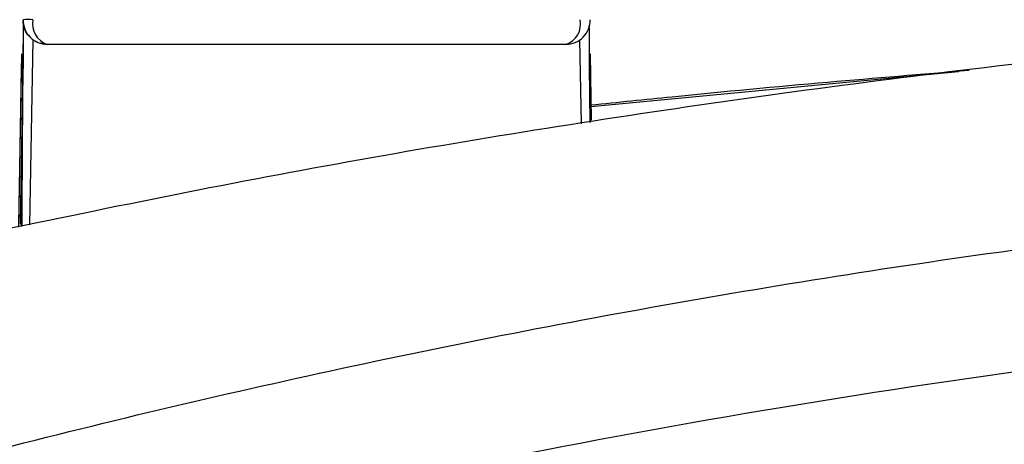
# Model space of a CAD drawing. Header units: millimetres. Extents: x -0.201 to 0.721, y -0.195 to 0.483.
# Tile 4 of 188: x 0.062 to 0.082, y -0.055 to -0.046. Entities that reach past the tile are written whole.
import ezdxf

# ---------------------------------------------------------------- set-up
doc = ezdxf.new("R2010")
doc.units = ezdxf.units.MM

msp = doc.modelspace()

# ---------------------------------------------------------------- linework, layer by layer
at = {"color": 7, "linetype": 'Continuous', "lineweight": 25}
for p, q in [((0.061949, -0.046104), (0.061913, -0.050268)), ((0.061939, -0.046511), (0.061906, -0.05027)), ((0.061939, -0.046511), (0.061946, -0.046511)), ((0.062146, -0.046416), (0.062078, -0.050235)), ((0.062445, -0.046511), (0.062439, -0.046511)), ((0.073148, -0.046511), (0.062445, -0.046511)), ((0.073467, -0.048151), (0.073436, -0.046416)), ((0.061855, -0.050228), (0.061917, -0.046708)), ((0.073645, -0.046707), (0.073668, -0.048078)), ((0.061906, -0.047002), (0.061849, -0.050281)), ((0.073647, -0.048121), (0.073637, -0.046967)), ((0.073664, -0.047793), (0.08125, -0.047074)), ((0.061931, -0.047417), (0.061883, -0.050222)), ((0.07364, -0.047353), (0.073645, -0.048122))]:
    msp.add_line(p, q, dxfattribs=at)
for centre, radius, start, end in [((0.062047, -0.050009), 0.0040081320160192, 88.53266, 91.469623), ((0.062445, -0.046011), 0.0004999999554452, 179.001136, 270.001136), ((0.062586, -0.046089), 0.0004449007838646, 168.720038, 251.413498), ((0.073006, -0.046089), 0.0004448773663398, 288.52345, 11.264562), ((0.073148, -0.046011), 0.0004999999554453, 270.001147, 1.001147)]:
    msp.add_arc(centre, radius, start, end, dxfattribs=at)
for points, knots in [([(0.0598721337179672, -0.0506798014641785), (0.0623947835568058, -0.0501523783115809), (0.0674458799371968, -0.0490963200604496), (0.0751744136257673, -0.0478242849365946), (0.0830114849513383, -0.0467952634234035), (0.0910839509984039, -0.0460317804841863), (0.0993613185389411, -0.0455558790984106), (0.1067341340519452, -0.0454150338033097), (0.1147792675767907, -0.0455114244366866), (0.121753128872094, -0.0458434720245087), (0.1287086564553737, -0.0464221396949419), (0.1339399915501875, -0.0469824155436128), (0.1391608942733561, -0.047665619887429), (0.1443641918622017, -0.0484733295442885), (0.1498901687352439, -0.0494532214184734), (0.1536433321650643, -0.050245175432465), (0.1556940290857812, -0.0506778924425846)], [0, 0, 0, 0, 0.0812306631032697, 0.1626479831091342, 0.2446651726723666, 0.3268981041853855, 0.4134742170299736, 0.5003212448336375, 0.5538800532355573, 0.6612073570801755, 0.715378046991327, 0.7696128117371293, 0.8242335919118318, 0.8790413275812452, 0.9339091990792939, 1, 1, 1, 1]), ([(0.0619392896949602, -0.0460024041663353), (0.0619392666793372, -0.0460037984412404), (0.0619386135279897, -0.0460433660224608), (0.0619450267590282, -0.0460826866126), (0.0619512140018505, -0.0461206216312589)], [0, 0, 0, 0, 0.0352378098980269, 1, 1, 1, 1]), ([(0.0619512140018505, -0.0461206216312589), (0.0619493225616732, -0.0463309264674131), (0.061945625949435, -0.0467419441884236), (0.0619427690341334, -0.0471529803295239), (0.0619413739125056, -0.0473537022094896)], [0, 0, 0, 0, 0.5116685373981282, 1, 1, 1, 1]), ([(0.0621457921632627, -0.0464159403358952), (0.0620969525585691, -0.0463712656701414), (0.062000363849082, -0.0462829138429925), (0.0619674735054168, -0.0461743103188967), (0.0619512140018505, -0.0461206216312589)], [0, 0, 0, 0, 0.5056450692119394, 1, 1, 1, 1]), ([(0.0736400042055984, -0.047353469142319), (0.0736384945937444, -0.0471397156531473), (0.0736355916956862, -0.0467286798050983), (0.0736318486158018, -0.0463176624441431), (0.0736300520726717, -0.0461203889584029)], [0, 0, 0, 0, 0.5200361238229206, 1, 1, 1, 1]), ([(0.0624393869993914, -0.0465111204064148), (0.062367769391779, -0.0465033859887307), (0.0622634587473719, -0.0464921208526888), (0.0621738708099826, -0.0464341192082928), (0.0621457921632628, -0.0464159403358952)], [0, 0, 0, 0, 0.6865800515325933, 1, 1, 1, 1]), ([(0.0619170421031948, -0.0467076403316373), (0.0619149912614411, -0.0467674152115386), (0.0619113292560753, -0.0468741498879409), (0.0619079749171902, -0.0469632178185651), (0.0619064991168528, -0.0470024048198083)], [0, 0, 0, 0, 0.5600324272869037, 1, 1, 1, 1]), ([(0.0736629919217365, -0.0477626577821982), (0.0742207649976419, -0.0477048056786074), (0.0758498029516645, -0.0475358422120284), (0.0784506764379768, -0.0472923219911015), (0.0804953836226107, -0.0471249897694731), (0.0814664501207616, -0.0470455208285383)], [0, 0, 0, 0, 0.2146969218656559, 0.6270461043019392, 1, 1, 1, 1]), ([(0.0619251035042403, -0.0502659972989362), (0.0619274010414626, -0.0497817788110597), (0.0619320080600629, -0.0488108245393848), (0.061938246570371, -0.0478402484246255), (0.0619413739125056, -0.0473537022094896)], [0, 0, 0, 0, 0.4987037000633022, 1, 1, 1, 1]), ([(0.0470350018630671, -0.0592002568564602), (0.0494617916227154, -0.0583943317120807), (0.0543153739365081, -0.0567824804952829), (0.0617277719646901, -0.0547453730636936), (0.0692244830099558, -0.0529924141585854), (0.0768149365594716, -0.0515524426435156), (0.0844713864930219, -0.0504255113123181), (0.092214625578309, -0.0496132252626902), (0.1000234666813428, -0.0491232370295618), (0.108740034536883, -0.0489438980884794), (0.1183289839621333, -0.0492171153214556), (0.128784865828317, -0.0501031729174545), (0.1392306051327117, -0.0515830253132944), (0.1493674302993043, -0.0536231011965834), (0.1591633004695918, -0.0561226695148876), (0.1654058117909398, -0.0581718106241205), (0.1685315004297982, -0.0591978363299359)], [0, 0, 0, 0, 0.0619976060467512, 0.1239952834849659, 0.1863028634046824, 0.2486105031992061, 0.3112314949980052, 0.3738524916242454, 0.4372850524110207, 0.5008311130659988, 0.5851230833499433, 0.6696821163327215, 0.7550618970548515, 0.8407201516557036, 0.9202469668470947, 1, 1, 1, 1]), ([(0.1664497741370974, -0.0611198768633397), (0.1660548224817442, -0.0609876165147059), (0.1640799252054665, -0.0603262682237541), (0.1589118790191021, -0.0587032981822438), (0.1508578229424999, -0.0565256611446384), (0.1410584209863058, -0.0544485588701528), (0.1303924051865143, -0.0527848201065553), (0.1188567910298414, -0.0517086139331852), (0.1064840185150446, -0.051391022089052), (0.0941038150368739, -0.051896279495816), (0.0817974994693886, -0.0532166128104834), (0.070183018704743, -0.055274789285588), (0.0592689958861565, -0.0578880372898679), (0.0525008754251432, -0.0600441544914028), (0.0491168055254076, -0.0611222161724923)], [0, 0, 0, 0, 0.0104675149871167, 0.0523412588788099, 0.1361125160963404, 0.2200093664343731, 0.3039064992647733, 0.4071975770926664, 0.5108415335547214, 0.6146051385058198, 0.7182489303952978, 0.8215398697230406, 0.9107696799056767, 1, 1, 1, 1]), ([(0.164404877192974, -0.0631858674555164), (0.1607361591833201, -0.0620526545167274), (0.1533988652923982, -0.0597862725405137), (0.1421329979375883, -0.0572848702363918), (0.1307371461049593, -0.0554519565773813), (0.1192311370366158, -0.0543591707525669), (0.1077071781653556, -0.0540004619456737), (0.0962120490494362, -0.0543692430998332), (0.0847771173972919, -0.055460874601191), (0.0734226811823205, -0.0572887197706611), (0.0621693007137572, -0.0597876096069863), (0.0548309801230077, -0.0620546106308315), (0.051161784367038, -0.0631881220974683)], [0, 0, 0, 0, 0.1000228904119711, 0.2000419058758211, 0.3003608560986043, 0.4005677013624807, 0.5009056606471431, 0.6005023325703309, 0.6999708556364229, 0.7999277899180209, 0.899962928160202, 0.9999999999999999, 0.9999999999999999, 0.9999999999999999, 0.9999999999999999])]:
    msp.add_open_spline(points, degree=3, knots=knots, dxfattribs=at)

doc.saveas('drawing.dxf')
